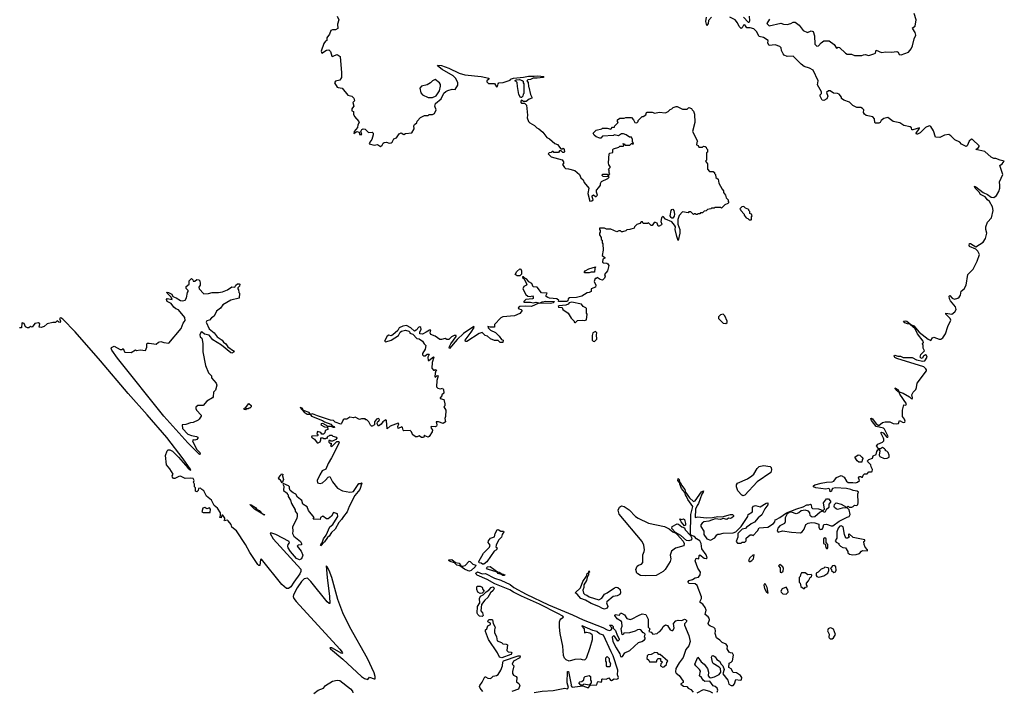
# Model space of a CAD drawing. Extents: x 2240384 to 2404287, y 351326 to 526670.
# Tile 48 of 256: x 2312107 to 2323050, y 366262 to 373726. Entities that reach past the tile are written whole.
import ezdxf

# ---------------------------------------------------------------- set-up
doc = ezdxf.new("R2010")
doc.units = 0

msp = doc.modelspace()

# ---------------------------------------------------------------- linework, layer by layer
at = {"layer": '0CON20XD'}
for points in [[(2315637, 373765), (2315654, 373725), (2315639, 373675), (2315641, 373629), (2315615, 373612), (2315585, 373614), (2315564, 373606), (2315550, 373565), (2315521, 373525), (2315522, 373495), (2315504, 373486), (2315488, 373462), (2315457, 373375), (2315466, 373354), (2315515, 373389), (2315542, 373392), (2315562, 373372), (2315575, 373320), (2315585, 373318), (2315605, 373330), (2315635, 373338), (2315668, 373318), (2315684, 373135), (2315682, 373085), (2315666, 373054), (2315615, 373043), (2315605, 373025), (2315635, 372977), (2315645, 372971), (2315691, 372965), (2315755, 372888), (2315798, 372875), (2315822, 372855), (2315827, 372825), (2315810, 372805), (2315820, 372765), (2315807, 372745), (2315800, 372735), (2315800, 372715), (2315818, 372705), (2315818, 372675), (2315829, 372649), (2315876, 372596), (2315878, 372585), (2315864, 372556), (2315862, 372528), (2315823, 372485), (2315822, 372462), (2315855, 372482), (2315880, 372475), (2315882, 372452), (2315908, 372452), (2315898, 372485), (2315910, 372505), (2315925, 372514), (2315945, 372509), (2315982, 372472), (2316026, 372476), (2316037, 372465), (2316037, 372445), (2316021, 372395), (2315997, 372365), (2315990, 372345), (2316045, 372330), (2316085, 372338), (2316115, 372318), (2316135, 372330), (2316146, 372354), (2316158, 372362), (2316185, 372366), (2316215, 372354), (2316235, 372357), (2316247, 372365), (2316265, 372402), (2316295, 372413), (2316323, 372457), (2316345, 372470), (2316375, 372451), (2316395, 372460), (2316465, 372470), (2316492, 372515), (2316489, 372545), (2316495, 372562), (2316519, 372581), (2316525, 372600), (2316561, 372639), (2316605, 372660), (2316645, 372663), (2316658, 372672), (2316695, 372671), (2316718, 372682), (2316737, 372725), (2316722, 372765), (2316728, 372795), (2316790, 372845), (2316821, 372909), (2316842, 372928), (2316865, 372938), (2316915, 372953), (2316945, 372950), (2316975, 373000), (2316975, 373030), (2316950, 373075), (2316925, 373102), (2316804, 373174), (2316750, 373215), (2316755, 373220), (2316795, 373216), (2316875, 373188), (2316991, 373131), (2317053, 373113), (2317236, 373096), (2317320, 373075), (2317322, 373065), (2317298, 373045), (2317298, 373035), (2317318, 373018), (2317385, 373017), (2317405, 372980), (2317419, 372985), (2317424, 373015), (2317433, 373025), (2317480, 373030), (2317557, 373053), (2317563, 373067), (2317595, 373076), (2317705, 373086), (2317761, 373099), (2317825, 373098), (2317865, 373104), (2317932, 373095), (2317925, 373085), (2317858, 373075), (2317815, 373077), (2317785, 373062), (2317753, 373057), (2317742, 373048), (2317757, 373027), (2317760, 372985), (2317767, 372977), (2317784, 372894), (2317800, 372865), (2317798, 372855), (2317768, 372842), (2317735, 372818), (2317708, 372818), (2317685, 372830), (2317672, 372815), (2317685, 372798), (2317718, 372798), (2317738, 372775), (2317750, 372665), (2317748, 372635), (2317763, 372593), (2317775, 372580), (2317829, 372549), (2317854, 372524), (2317878, 372515), (2317922, 372475), (2317967, 372417), (2317995, 372402), (2318055, 372352), (2318085, 372340), (2318122, 372292), (2318135, 372290), (2318148, 372298), (2318160, 372285), (2318162, 372258), (2318155, 372250), (2318142, 372252), (2318125, 372270), (2318105, 372270), (2318095, 372250), (2318045, 372250), (2318035, 372260), (2318025, 372260), (2318015, 372250), (2317993, 372247), (2317982, 372235), (2318015, 372201), (2318135, 372170), (2318150, 372145), (2318150, 372125), (2318140, 372115), (2318162, 372082), (2318173, 372073), (2318205, 372070), (2318275, 372050), (2318328, 372005), (2318345, 371970), (2318370, 371945), (2318380, 371915), (2318432, 371855), (2318423, 371795), (2318445, 371710), (2318465, 371712), (2318480, 371725), (2318468, 371758), (2318471, 371769), (2318485, 371778), (2318505, 371760), (2318515, 371760), (2318530, 371775), (2318518, 371808), (2318518, 371832), (2318545, 371860), (2318562, 371888), (2318562, 371905)], [(2319795, 373755), (2319761, 373719), (2319757, 373683), (2319742, 373662), (2319732, 373705), (2319740, 373755)], [(2322725, 370997), (2322749, 371041), (2322774, 371115), (2322755, 371155), (2322735, 371176), (2322664, 371204), (2322660, 371215), (2322663, 371237), (2322675, 371239), (2322735, 371203), (2322816, 371254), (2322841, 371295), (2322855, 371355), (2322844, 371395), (2322845, 371425), (2322864, 371476), (2322907, 371525), (2322928, 371605), (2322920, 371645), (2322887, 371705), (2322863, 371723), (2322836, 371756), (2322784, 371784), (2322769, 371809), (2322726, 371855), (2322718, 371875), (2322735, 371870), (2322814, 371804), (2322864, 371785), (2322905, 371755), (2322935, 371749), (2322965, 371774), (2322991, 371815), (2323002, 371855), (2322999, 371885), (2322996, 371925), (2323032, 372005), (2323000, 372105), (2323026, 372124), (2323050, 372155), (2323004, 372164), (2322955, 372183), (2322935, 372183), (2322905, 372199), (2322832, 372262), (2322732, 372285), (2322764, 372305), (2322771, 372315), (2322769, 372325), (2322696, 372396), (2322685, 372397), (2322658, 372375), (2322639, 372325), (2322625, 372317), (2322575, 372343), (2322556, 372366), (2322500, 372390), (2322456, 372436), (2322435, 372449), (2322386, 372444), (2322335, 372417), (2322285, 372422), (2322262, 372492), (2322235, 372538), (2322225, 372544), (2322215, 372546), (2322175, 372528), (2322115, 372467), (2322085, 372454), (2322074, 372454), (2322070, 372465), (2322105, 372512), (2322106, 372526), (2322035, 372501), (2322022, 372502), (2322018, 372525), (2322005, 372534), (2321935, 372552), (2321889, 372579), (2321815, 372596), (2321755, 372639), (2321712, 372628), (2321683, 372607), (2321669, 372585), (2321655, 372576), (2321618, 372578), (2321610, 372585), (2321606, 372625), (2321588, 372645), (2321515, 372661), (2321495, 372676), (2321484, 372695), (2321487, 372725), (2321475, 372740), (2321455, 372749), (2321412, 372752), (2321365, 372774), (2321329, 372809), (2321265, 372830), (2321242, 372852), (2321240, 372865), (2321215, 372898), (2321195, 372906), (2321151, 372911), (2321115, 372936), (2321095, 372936), (2321073, 372917), (2321087, 372875), (2321076, 372845), (2321045, 372827), (2321025, 372831), (2321002, 372875), (2321005, 372890), (2321020, 372905), (2321020, 372925), (2320975, 373002), (2320981, 373045), (2320927, 373165), (2320885, 373188), (2320827, 373207), (2320791, 373231), (2320705, 373321), (2320635, 373317), (2320605, 373332), (2320592, 373345), (2320572, 373385), (2320570, 373415), (2320555, 373427), (2320505, 373448), (2320435, 373440), (2320422, 373465), (2320427, 373495), (2320375, 373529), (2320325, 373538), (2320296, 373595), (2320265, 373624), (2320225, 373636), (2320187, 373637), (2320165, 373669), (2320152, 373665), (2320135, 373634), (2320125, 373628), (2320102, 373652), (2320085, 373693), (2320060, 373725), (2319998, 373755)], [(2320150, 373755), (2320205, 373699), (2320215, 373698), (2320222, 373715), (2320217, 373765)], [(2320439, 373731), (2320411, 373685), (2320435, 373658), (2320565, 373688), (2320596, 373676), (2320635, 373674), (2320678, 373685), (2320705, 373699), (2320725, 373699), (2320770, 373665), (2320816, 373606), (2320864, 373584), (2320905, 373601), (2320924, 373594), (2320940, 373545), (2320944, 373455), (2320965, 373432), (2320985, 373435), (2321015, 373470), (2321045, 373490), (2321105, 373493), (2321160, 373450), (2321185, 373409), (2321205, 373420), (2321218, 373418), (2321284, 373354), (2321305, 373342), (2321352, 373342), (2321385, 373328), (2321465, 373328), (2321484, 373336), (2321505, 373338), (2321545, 373328), (2321600, 373345), (2321617, 373355), (2321625, 373388), (2321685, 373360), (2321735, 373370), (2321795, 373367), (2321855, 373373), (2321872, 373365), (2321881, 373341), (2321905, 373334), (2321985, 373367), (2322015, 373402), (2322031, 373435), (2322050, 373515), (2322067, 373555), (2322061, 373585), (2322032, 373625), (2322031, 373635), (2322058, 373655), (2322072, 373725), (2322047, 373795)], [(2316645, 372861), (2316695, 372863), (2316735, 372880), (2316772, 372935), (2316783, 372987), (2316782, 373005), (2316772, 373025), (2316725, 373060), (2316695, 373048), (2316672, 373025), (2316635, 373003), (2316574, 372986), (2316554, 372965), (2316564, 372915), (2316585, 372890), (2316645, 372861)], [(2317685, 372860), (2317672, 372862), (2317653, 372893), (2317638, 372985), (2317637, 373027), (2317625, 373040), (2317610, 373045), (2317623, 373057), (2317662, 373062), (2317692, 373052), (2317702, 373042), (2317703, 373023), (2317710, 373015), (2317710, 372905), (2317703, 372897), (2317700, 372875), (2317685, 372860)], [(2318562, 371905), (2318572, 371928), (2318645, 371960), (2318658, 371975), (2318655, 371980), (2318593, 371983), (2318580, 371995), (2318585, 372010), (2318635, 372010), (2318645, 372000), (2318655, 372000), (2318667, 372013), (2318660, 372025), (2318660, 372055), (2318650, 372065), (2318670, 372085), (2318670, 372095), (2318653, 372113), (2318650, 372135), (2318658, 372235), (2318665, 372242), (2318699, 372251), (2318700, 372285), (2318705, 372290), (2318765, 372310), (2318775, 372320), (2318815, 372320), (2318820, 372325), (2318820, 372335), (2318810, 372345), (2318815, 372350), (2318828, 372348), (2318835, 372330), (2318875, 372330), (2318887, 372333), (2318905, 372350), (2318915, 372350), (2318925, 372340), (2318930, 372355), (2318918, 372368), (2318916, 372396), (2318905, 372420), (2318885, 372420), (2318847, 372447), (2318817, 372457), (2318795, 372458), (2318763, 372437), (2318715, 372448), (2318705, 372440), (2318585, 372432), (2318565, 372408), (2318555, 372408), (2318513, 372423), (2318492, 372442), (2318480, 372465), (2318501, 372489), (2318515, 372500), (2318575, 372512), (2318585, 372520), (2318635, 372522), (2318675, 372510), (2318695, 372530), (2318718, 372532), (2318722, 372548), (2318760, 372585), (2318750, 372595), (2318750, 372615), (2318778, 372632), (2318825, 372630), (2318845, 372640), (2318905, 372640), (2318930, 372615), (2318942, 372582), (2318965, 372580), (2318980, 372595), (2318980, 372605), (2319025, 372650), (2319035, 372650), (2319065, 372670), (2319072, 372695), (2319081, 372699), (2319135, 372700), (2319165, 372688), (2319215, 372700), (2319285, 372690), (2319314, 372706), (2319335, 372728), (2319355, 372734), (2319369, 372751), (2319402, 372762), (2319415, 372762), (2319475, 372732), (2319525, 372730), (2319545, 372750), (2319575, 372740), (2319580, 372725), (2319595, 372710), (2319606, 372676), (2319609, 372585), (2319586, 372485), (2319640, 372375), (2319632, 372362), (2319630, 372335), (2319648, 372328), (2319655, 372310), (2319695, 372310), (2319705, 372320), (2319727, 372317), (2319738, 372308), (2319740, 372295), (2319750, 372285), (2319750, 372255), (2319740, 372245), (2319740, 372165), (2319730, 372155), (2319750, 372125), (2319750, 372065), (2319775, 372040), (2319815, 372040), (2319828, 372028), (2319830, 372015), (2319840, 372005), (2319843, 371973), (2319868, 371955), (2319878, 371908), (2319913, 371843), (2319930, 371825), (2319930, 371805), (2319950, 371775), (2319960, 371745), (2319980, 371725), (2319980, 371705), (2319990, 371695), (2319978, 371682), (2319942, 371668), (2319905, 371630), (2319895, 371640), (2319835, 371640), (2319825, 371630), (2319795, 371630), (2319787, 371623), (2319753, 371617), (2319737, 371603), (2319713, 371597), (2319695, 371580), (2319675, 371580), (2319665, 371570), (2319645, 371570), (2319635, 371560), (2319625, 371560), (2319615, 371570), (2319605, 371570), (2319595, 371560), (2319565, 371590), (2319545, 371590), (2319535, 371580), (2319475, 371590), (2319435, 371550), (2319422, 371505), (2319422, 371455), (2319442, 371395), (2319442, 371355), (2319425, 371272), (2319409, 371315), (2319393, 371393), (2319394, 371425), (2319385, 371444), (2319355, 371480), (2319285, 371510), (2319257, 371537), (2319248, 371532), (2319240, 371525), (2319232, 371485), (2319242, 371455), (2319240, 371445), (2319215, 371430), (2319202, 371432), (2319190, 371465), (2319175, 371474), (2319159, 371471), (2319135, 371440), (2319125, 371440), (2319095, 371470), (2319085, 371460), (2319035, 371460), (2319028, 371478), (2319015, 371480), (2318998, 371462), (2318965, 371450), (2318940, 371425), (2318935, 371410), (2318887, 371393), (2318855, 371390), (2318845, 371380), (2318805, 371370), (2318795, 371370), (2318785, 371380), (2318765, 371380), (2318745, 371370), (2318677, 371397), (2318628, 371398), (2318605, 371410), (2318552, 371408), (2318550, 371395), (2318560, 371385), (2318560, 371365), (2318550, 371355), (2318550, 371335), (2318570, 371305), (2318570, 371285), (2318580, 371275), (2318580, 371245), (2318588, 371235), (2318590, 371165), (2318580, 371105), (2318610, 371085), (2318610, 371075), (2318587, 371063), (2318583, 371033), (2318594, 371024), (2318631, 371021), (2318645, 371012), (2318653, 370995), (2318640, 370935), (2318607, 370895), (2318613, 370875), (2318608, 370852), (2318585, 370833), (2318558, 370838), (2318525, 370860), (2318515, 370850), (2318502, 370848), (2318492, 370815), (2318510, 370775), (2318508, 370755), (2318460, 370735), (2318460, 370705), (2318437, 370693), (2318415, 370690), (2318356, 370654), (2318295, 370640), (2318218, 370635), (2318203, 370625), (2318198, 370602), (2318186, 370594), (2318094, 370594), (2318100, 370605), (2318075, 370623), (2317995, 370633), (2317975, 370637), (2317958, 370648), (2317958, 370665), (2317968, 370688), (2317905, 370692), (2317858, 370755), (2317815, 370758), (2317798, 370795), (2317764, 370814), (2317745, 370843), (2317722, 370852), (2317705, 370870), (2317695, 370870), (2317695, 370860), (2317710, 370850), (2317743, 370785), (2317738, 370775), (2317711, 370759), (2317699, 370735), (2317731, 370671), (2317755, 370652), (2317782, 370648), (2317805, 370657), (2317812, 370645), (2317812, 370628), (2317805, 370622), (2317733, 370617), (2317709, 370595), (2317710, 370585), (2317785, 370588), (2317815, 370581), (2317844, 370586), (2317885, 370576), (2317915, 370590), (2317955, 370596), (2318050, 370595), (2318035, 370580), (2318008, 370572), (2317875, 370574), (2317795, 370540), (2317725, 370544), (2317665, 370539), (2317647, 370525), (2317655, 370513), (2317680, 370505), (2317690, 370495), (2317665, 370460), (2317606, 370434), (2317475, 370422), (2317455, 370412), (2317385, 370340), (2317385, 370310), (2317335, 370308), (2317310, 370315), (2317312, 370302), (2317340, 370275), (2317395, 370250), (2317435, 370210), (2317462, 370172), (2317480, 370165), (2317475, 370140), (2317445, 370140), (2317425, 370160), (2317385, 370162), (2317338, 370178), (2317307, 370207), (2317280, 370215), (2317245, 370248), (2317215, 370238), (2317075, 370150), (2317060, 370150), (2317057, 370165), (2317126, 370255), (2317157, 370305), (2317155, 370316), (2317041, 370239), (2316970, 370170), (2316885, 370072), (2316881, 370085), (2316899, 370125), (2316957, 370205), (2316958, 370218), (2316934, 370216), (2316905, 370202), (2316875, 370170), (2316855, 370170), (2316835, 370182), (2316795, 370170), (2316775, 370170), (2316725, 370210), (2316677, 370227), (2316668, 370245), (2316677, 370277), (2316663, 370277), (2316625, 370252), (2316585, 370231), (2316554, 370234), (2316553, 370255), (2316570, 370285), (2316566, 370306), (2316555, 370311), (2316542, 370308), (2316515, 370275), (2316495, 370266), (2316455, 370303), (2316405, 370328), (2316365, 370320), (2316325, 370302), (2316309, 370271), (2316255, 370222), (2316235, 370212), (2316211, 370219), (2316191, 370209), (2316162, 370155), (2316175, 370144), (2316234, 370166), (2316318, 370215), (2316335, 370252), (2316350, 370265), (2316395, 370276), (2316432, 370265), (2316442, 370255), (2316442, 370242), (2316475, 370230), (2316522, 370182), (2316545, 370178), (2316582, 370155), (2316602, 370122), (2316620, 370105), (2316612, 370065), (2316583, 370015), (2316585, 370000), (2316595, 369990), (2316615, 369990), (2316635, 370010), (2316655, 370010), (2316658, 370005), (2316642, 369975), (2316645, 369940), (2316655, 369940), (2316705, 369980), (2316710, 369975), (2316692, 369915), (2316688, 369855), (2316705, 369830), (2316715, 369830), (2316725, 369840), (2316740, 369835), (2316730, 369825), (2316723, 369797), (2316720, 369755), (2316727, 369753), (2316745, 369770), (2316758, 369768), (2316742, 369715), (2316740, 369645), (2316755, 369630), (2316785, 369622), (2316805, 369630), (2316810, 369625), (2316818, 369615), (2316820, 369575), (2316800, 369555), (2316800, 369545), (2316780, 369525), (2316780, 369515), (2316820, 369505), (2316830, 369455), (2316830, 369435), (2316820, 369425), (2316842, 369385), (2316838, 369315), (2316830, 369295), (2316838, 369255), (2316815, 369239), (2316760, 369255), (2316734, 369256), (2316743, 369225), (2316740, 369210), (2316725, 369200), (2316680, 369205), (2316678, 369195), (2316693, 369165), (2316691, 369145), (2316658, 369092), (2316645, 369087), (2316610, 369100), (2316605, 369110), (2316598, 369085), (2316589, 369081), (2316572, 369082), (2316545, 369102), (2316525, 369090), (2316505, 369090), (2316485, 369110), (2316475, 369110), (2316460, 369145), (2316445, 369160), (2316378, 369158), (2316370, 369165), (2316362, 369195), (2316355, 369202), (2316313, 369183), (2316310, 369205), (2316320, 369235), (2316313, 369243), (2316223, 369207), (2316190, 369180), (2316182, 369272), (2316175, 369278), (2316142, 369258), (2316125, 369232), (2316095, 369210), (2316080, 369235), (2316082, 369258), (2316100, 369265), (2316106, 369284), (2316095, 369292), (2316072, 369285), (2316050, 369255), (2316050, 369225), (2316025, 369210), (2316015, 369210), (2316005, 369220), (2315987, 369257), (2315965, 369280), (2315955, 369280), (2315945, 369290), (2315905, 369290), (2315885, 369282), (2315835, 369310), (2315815, 369302), (2315775, 369308), (2315742, 369288), (2315712, 369288), (2315702, 369278), (2315685, 369238), (2315675, 369230), (2315614, 369254)], [(2320235, 371500), (2320240, 371505), (2320240, 371535), (2320248, 371545), (2320240, 371565), (2320222, 371572), (2320220, 371595), (2320210, 371605), (2320210, 371615), (2320172, 371632), (2320155, 371650), (2320132, 371648), (2320110, 371625), (2320118, 371618), (2320120, 371605), (2320160, 371565), (2320160, 371555), (2320180, 371525), (2320198, 371518), (2320215, 371500), (2320235, 371500)], [(2319355, 371520), (2319347, 371527), (2319338, 371545), (2319348, 371605), (2319355, 371618), (2319365, 371621), (2319377, 371607), (2319383, 371565), (2319379, 371541), (2319365, 371522), (2319355, 371520)], [(2318383, 370913), (2318384, 370925), (2318393, 370935), (2318432, 370958), (2318508, 370978), (2318498, 370962), (2318495, 370920), (2318459, 370921), (2318435, 370914), (2318383, 370913)], [(2319664, 366505), (2319623, 366543), (2319611, 366565), (2319645, 366642), (2319680, 366590), (2319715, 366564), (2319751, 366515), (2319764, 366475), (2319760, 366435), (2319775, 366414), (2319790, 366410), (2319829, 366421), (2319882, 366448), (2319900, 366475), (2319894, 366515), (2319880, 366530), (2319815, 366569), (2319805, 366585), (2319795, 366640), (2319803, 366657), (2319815, 366659), (2319835, 366646), (2319854, 366614), (2319886, 366596), (2319904, 366564), (2319923, 366545), (2319938, 366505), (2319920, 366455), (2319976, 366386), (2319990, 366340), (2320015, 366326), (2320035, 366327), (2320051, 366345), (2320065, 366392), (2320115, 366386), (2320129, 366391), (2320131, 366415), (2320117, 366437), (2320075, 366468), (2320035, 366470), (2320015, 366510), (2319990, 366525), (2319992, 366575), (2320015, 366587), (2320028, 366602), (2320040, 366665), (2320030, 366685), (2320005, 366688), (2319992, 366695), (2319968, 366735), (2319972, 366765), (2319957, 366787), (2319914, 366804), (2319889, 366829), (2319850, 366855), (2319837, 366905), (2319841, 366935), (2319836, 366955), (2319820, 366970), (2319784, 366984), (2319767, 366997), (2319758, 367015), (2319772, 367055), (2319771, 367075), (2319760, 367090), (2319727, 367115), (2319735, 367165), (2319724, 367194), (2319699, 367229), (2319668, 367248), (2319670, 367265), (2319686, 367294), (2319685, 367310), (2319638, 367438), (2319615, 367458), (2319549, 367459), (2319532, 367475), (2319546, 367494), (2319585, 367506), (2319615, 367524), (2319650, 367530), (2319671, 367555), (2319673, 367585), (2319645, 367632), (2319613, 367713), (2319625, 367740), (2319656, 367734), (2319658, 367772), (2319665, 367778), (2319715, 367743), (2319735, 367738), (2319747, 367745), (2319735, 367778), (2319687, 367845), (2319679, 367905), (2319666, 367935), (2319628, 367958), (2319605, 367981), (2319572, 367992), (2319562, 368002), (2319567, 368225), (2319589, 368315), (2319531, 368395), (2319518, 368428), (2319505, 368445), (2319500, 368470), (2319462, 368515), (2319443, 368565), (2319440, 368590), (2319435, 368587), (2319422, 368605), (2319424, 368626), (2319436, 368615), (2319440, 368590), (2319456, 368575), (2319461, 368551), (2319500, 368505), (2319506, 368475), (2319552, 368412), (2319595, 368373), (2319615, 368379), (2319685, 368478), (2319705, 368490), (2319704, 368475), (2319689, 368451), (2319652, 368348), (2319635, 368325), (2319616, 368285), (2319614, 368194), (2319645, 368200), (2319735, 368189), (2319805, 368192), (2319865, 368203), (2319915, 368200), (2320005, 368227), (2320030, 368225), (2320040, 368215), (2320040, 368205), (2320022, 368188), (2320005, 368182), (2319983, 368187), (2319965, 368172), (2319925, 368182), (2319895, 368173), (2319835, 368178), (2319766, 368154), (2319710, 368145), (2319691, 368129), (2319678, 368112), (2319678, 368095), (2319712, 368042), (2319710, 368005), (2319744, 367955), (2319785, 367940), (2319834, 367966), (2319855, 368002), (2319865, 368008), (2319885, 368008), (2319925, 368020), (2320035, 368022), (2320067, 368033), (2320126, 368094), (2320200, 368205), (2320202, 368228), (2320250, 368255), (2320252, 368305), (2320261, 368319), (2320284, 368326), (2320335, 368312), (2320405, 368352), (2320420, 368355), (2320422, 368335), (2320389, 368291), (2320356, 368224), (2320315, 368190), (2320275, 368142), (2320235, 368123), (2320215, 368103), (2320184, 368086), (2320175, 368072), (2320138, 368062), (2320122, 368048), (2320090, 368015), (2320090, 367975), (2320082, 367958), (2320070, 367925), (2320085, 367910), (2320125, 367910), (2320135, 367920), (2320165, 367920), (2320180, 367935), (2320180, 367965), (2320225, 368000), (2320245, 368000), (2320258, 367992), (2320306, 368044), (2320325, 368080), (2320420, 368085), (2320483, 368125), (2320498, 368145), (2320502, 368168), (2320515, 368170), (2320555, 368193), (2320630, 368245), (2320745, 368291), (2320815, 368311), (2320855, 368333), (2320876, 368334), (2320895, 368342), (2320902, 368335), (2320907, 368305), (2320918, 368295), (2320985, 368288), (2321035, 368270), (2321053, 368287), (2321040, 368355), (2321075, 368400), (2321095, 368400), (2321120, 368375), (2321120, 368365), (2321098, 368342), (2321100, 368305), (2321071, 368279), (2321055, 368250), (2321025, 368262), (2321005, 368254), (2320945, 368200), (2320916, 368196), (2320905, 368203), (2320894, 368214), (2320888, 368245), (2320875, 368265), (2320835, 368274), (2320793, 368267), (2320765, 368244), (2320737, 368233), (2320685, 368252), (2320668, 368252), (2320637, 368233), (2320615, 368188), (2320614, 368145), (2320606, 368125), (2320555, 368101), (2320533, 368075), (2320526, 368045), (2320535, 368030), (2320585, 368044), (2320685, 368029), (2320785, 368024), (2320803, 368035), (2320826, 368065), (2320845, 368115), (2320871, 368129), (2320906, 368136), (2320943, 368133), (2320988, 368118), (2320988, 368085), (2320996, 368066), (2321005, 368059), (2321025, 368063), (2321034, 368075), (2321043, 368117), (2321075, 368121), (2321125, 368100), (2321145, 368099), (2321215, 368152), (2321303, 368197), (2321327, 368203), (2321338, 368225), (2321327, 368277), (2321305, 368300), (2321247, 368297), (2321195, 368283), (2321180, 368290), (2321164, 368304), (2321160, 368315), (2321163, 368337), (2321180, 368355), (2321235, 368343), (2321295, 368310), (2321305, 368310), (2321315, 368320), (2321325, 368310), (2321355, 368310), (2321370, 368315), (2321385, 368330), (2321412, 368328), (2321422, 368338), (2321427, 368355), (2321422, 368455), (2321430, 368475), (2321415, 368486), (2321372, 368492), (2321345, 368504), (2321296, 368514), (2321175, 368522), (2321142, 368515), (2321132, 368505), (2321130, 368485), (2321115, 368480), (2321112, 368505), (2321100, 368515), (2321065, 368510), (2320954, 368524), (2320930, 368535), (2320928, 368545), (2320944, 368556), (2321014, 368576), (2321073, 368587), (2321135, 368589), (2321155, 368598), (2321185, 368637), (2321235, 368660), (2321272, 368642), (2321295, 368598), (2321314, 368584), (2321365, 368584), (2321395, 368577), (2321420, 368585), (2321440, 368605), (2321430, 368635), (2321442, 368648), (2321455, 368650), (2321465, 368640), (2321475, 368640), (2321480, 368665), (2321495, 368680), (2321525, 368680), (2321545, 368700), (2321575, 368700), (2321580, 368705), (2321586, 368726), (2321570, 368755), (2321567, 368777), (2321532, 368812), (2321530, 368825), (2321543, 368837), (2321585, 368852), (2321592, 368878), (2321627, 368893), (2321633, 368927), (2321644, 368946), (2321655, 368952), (2321666, 368936), (2321658, 368885), (2321665, 368870), (2321715, 368850), (2321748, 368852), (2321770, 368865), (2321770, 368885), (2321758, 368915), (2321745, 368930), (2321730, 368935), (2321730, 368945), (2321720, 368955), (2321695, 368972), (2321675, 368956), (2321657, 368957), (2321629, 368985), (2321643, 369007), (2321695, 369031), (2321712, 369045), (2321712, 369065), (2321706, 369076), (2321679, 369135), (2321685, 369143), (2321703, 369135), (2321745, 369088), (2321755, 369088), (2321759, 369095), (2321720, 369175), (2321706, 369186), (2321625, 369204), (2321575, 369271), (2321568, 369295), (2321575, 369299), (2321585, 369291), (2321626, 369236), (2321655, 369216), (2321695, 369248), (2321724, 369256), (2321776, 369256), (2321815, 369240), (2321855, 369234), (2321873, 369237), (2321885, 369270), (2321925, 369250), (2321945, 369253), (2321948, 369265), (2321940, 369285), (2321920, 369315), (2321917, 369385), (2321933, 369447), (2321957, 369443), (2321962, 369455), (2321887, 369565), (2321880, 369590), (2321875, 369588), (2321855, 369606), (2321834, 369636), (2321866, 369615), (2321880, 369590), (2321925, 369575), (2321995, 369535), (2322014, 369515), (2322025, 369514), (2322030, 369525), (2322021, 369555), (2322038, 369585), (2322066, 369615), (2322073, 369637), (2322080, 369685), (2322184, 369825), (2322186, 369835), (2322179, 369845), (2322155, 369868), (2321855, 369962), (2321835, 369973), (2321827, 369985), (2321835, 369997), (2321865, 369986), (2321895, 369987), (2321925, 369972), (2322025, 369971), (2322075, 369945), (2322145, 369932), (2322167, 369935), (2322194, 369975), (2322187, 369995), (2322175, 370002), (2322152, 369988), (2322138, 369962), (2322125, 369964), (2322116, 369975), (2322124, 370006), (2322162, 370045), (2322150, 370075), (2322150, 370105), (2322140, 370125), (2322152, 370138), (2322150, 370155), (2322085, 370235), (2322060, 370290), (2322007, 370335), (2322010, 370340), (2321975, 370345), (2321945, 370358), (2321931, 370375), (2321949, 370379), (2321967, 370375), (2322010, 370340), (2322044, 370325), (2322102, 370252), (2322203, 370175), (2322235, 370162), (2322251, 370189), (2322265, 370197), (2322325, 370174), (2322345, 370176), (2322365, 370189), (2322398, 370235), (2322424, 370315), (2322456, 370385), (2322447, 370405), (2322400, 370455), (2322400, 370465), (2322465, 370455), (2322501, 370479), (2322514, 370505), (2322509, 370535), (2322453, 370603), (2322442, 370625), (2322436, 370654), (2322445, 370659), (2322472, 370632), (2322495, 370621), (2322535, 370633), (2322547, 370643), (2322562, 370665), (2322572, 370708), (2322604, 370735), (2322626, 370774), (2322644, 370895), (2322705, 370952), (2322725, 370997)], [(2317635, 370881), (2317612, 370895), (2317631, 370929), (2317665, 370958), (2317678, 370955), (2317685, 370935), (2317683, 370897), (2317665, 370881), (2317635, 370881)], [(2314105, 368894), (2313974, 369024), (2313709, 369319), (2313195, 369966), (2313132, 370055), (2313123, 370077), (2313127, 370083), (2313155, 370098), (2313225, 370062), (2313245, 370060), (2313255, 370070), (2313270, 370035), (2313275, 370030), (2313345, 370028), (2313395, 370058), (2313405, 370050), (2313445, 370058), (2313505, 370050), (2313518, 370085), (2313518, 370122), (2313525, 370130), (2313545, 370132), (2313625, 370120), (2313649, 370141), (2313675, 370150), (2313708, 370138), (2313765, 370130), (2313902, 370295), (2313922, 370355), (2313947, 370383), (2313943, 370415), (2313872, 370502), (2313843, 370513), (2313820, 370530), (2313792, 370572), (2313744, 370594), (2313739, 370615), (2313745, 370626), (2313800, 370615), (2313791, 370641), (2313746, 370685), (2313742, 370698), (2313762, 370695), (2313797, 370677), (2313809, 370649), (2313846, 370636), (2313895, 370604), (2313915, 370600), (2313945, 370610), (2313960, 370635), (2313970, 370695), (2313980, 370705), (2313978, 370718), (2313958, 370738), (2313958, 370762), (2313990, 370785), (2313990, 370825), (2314015, 370850), (2314030, 370835), (2314035, 370820), (2314055, 370820), (2314075, 370840), (2314096, 370836), (2314108, 370825), (2314113, 370795), (2314112, 370775), (2314098, 370752), (2314100, 370735), (2314155, 370680), (2314205, 370682), (2314247, 370693), (2314315, 370693), (2314359, 370701), (2314415, 370722), (2314465, 370758), (2314498, 370752), (2314508, 370775), (2314528, 370792), (2314545, 370792), (2314552, 370785), (2314550, 370765), (2314530, 370745), (2314530, 370735), (2314540, 370725), (2314543, 370693), (2314550, 370685), (2314545, 370630), (2314455, 370608), (2314365, 370558), (2314339, 370521), (2314294, 370486), (2314268, 370432), (2314237, 370413), (2314215, 370388), (2314185, 370378), (2314178, 370365), (2314212, 370292), (2314267, 370247), (2314303, 370203), (2314356, 370165), (2314372, 370142), (2314396, 370125), (2314420, 370090), (2314483, 370045), (2314489, 370035), (2314465, 370020), (2314455, 370024), (2314350, 370110), (2314255, 370169), (2314211, 370221), (2314160, 370230), (2314135, 370252), (2314124, 370256), (2314109, 370225), (2314112, 370202), (2314130, 370185), (2314135, 370170), (2314143, 370125), (2314143, 370035), (2314173, 369883), (2314205, 369800), (2314238, 369768), (2314240, 369745), (2314290, 369685), (2314298, 369665), (2314282, 369608), (2314262, 369585), (2314258, 369535), (2314248, 369522), (2314185, 369488), (2314145, 369440), (2314085, 369440), (2314065, 369420), (2314064, 369405), (2314073, 369385), (2314122, 369332), (2314122, 369318), (2314103, 369287), (2314090, 369275), (2314035, 369250), (2314005, 369247), (2313952, 369228), (2313912, 369225), (2313915, 369183), (2313975, 369119), (2314015, 369104), (2314070, 369095), (2314088, 369085), (2314088, 369075), (2314075, 369060), (2314055, 369053), (2314035, 369057), (2314027, 369045), (2314073, 368953), (2314109, 368915), (2314113, 368897), (2314105, 368894)], [(2318275, 370360), (2318285, 370362), (2318308, 370382), (2318365, 370388), (2318385, 370382), (2318405, 370390), (2318412, 370455), (2318408, 370465), (2318408, 370515), (2318400, 370525), (2318370, 370540), (2318352, 370565), (2318245, 370588), (2318215, 370580), (2318203, 370565), (2318177, 370553), (2318104, 370546), (2318092, 370538), (2318095, 370532), (2318135, 370528), (2318142, 370505), (2318203, 370463), (2318235, 370410), (2318270, 370375), (2318270, 370365), (2318275, 370360)], [(2319955, 370350), (2319968, 370362), (2319968, 370375), (2319945, 370434), (2319925, 370453), (2319897, 370445), (2319875, 370425), (2319872, 370405), (2319925, 370355), (2319955, 370350)], [(2315614, 369254), (2315593, 369273), (2315560, 369275), (2315415, 369322), (2315380, 369340), (2315356, 369344), (2315340, 369340), (2315325, 369361), (2315262, 369382), (2315245, 369409), (2315223, 369417), (2315268, 369365), (2315303, 369343), (2315335, 369343), (2315351, 369321), (2315473, 369273), (2315495, 369255), (2315565, 369229), (2315581, 369211), (2315602, 369205), (2315607, 369195), (2315593, 369193), (2315566, 369206), (2315535, 369206), (2315477, 369237), (2315458, 369235), (2315452, 369225), (2315495, 369201), (2315527, 369197), (2315530, 369170), (2315500, 369160), (2315497, 369133), (2315485, 369120), (2315465, 369120), (2315455, 369138), (2315415, 369150), (2315410, 369125), (2315420, 369115), (2315420, 369105), (2315415, 369100), (2315355, 369098), (2315350, 369085), (2315383, 369063), (2315412, 369025), (2315424, 369024), (2315447, 369035), (2315453, 369055), (2315452, 369078), (2315475, 369080), (2315483, 369073), (2315505, 369072), (2315515, 369080), (2315525, 369070), (2315532, 369098), (2315545, 369100), (2315555, 369110), (2315575, 369110), (2315588, 369098), (2315627, 369087), (2315630, 369075), (2315619, 369061), (2315585, 369040), (2315565, 369040), (2315555, 369050), (2315542, 369048), (2315542, 369032), (2315555, 369020), (2315568, 369018), (2315570, 369005), (2315562, 368995), (2315575, 368982), (2315633, 369037), (2315655, 369037), (2315659, 369025), (2315573, 368855), (2315536, 368795), (2315509, 368731), (2315469, 368711), (2315441, 368669), (2315413, 368605), (2315418, 368578), (2315445, 368570), (2315471, 368579), (2315505, 368607), (2315535, 368642), (2315555, 368650), (2315585, 368590), (2315638, 368518), (2315695, 368491), (2315775, 368474), (2315803, 368477), (2315816, 368484), (2315875, 368570), (2315895, 368570), (2315905, 368580), (2315910, 368575), (2315886, 368504), (2315833, 368437), (2315768, 368315), (2315745, 368258), (2315704, 368206), (2315685, 368170), (2315653, 368137), (2315613, 368065), (2315574, 368026), (2315546, 367985), (2315528, 367972), (2315495, 367922), (2315455, 367880), (2315450, 367885), (2315452, 367895), (2315468, 367912), (2315483, 367955), (2315513, 367997), (2315552, 368088), (2315586, 368114), (2315637, 368193), (2315642, 368205), (2315640, 368235), (2315595, 368250), (2315573, 368207), (2315535, 368180), (2315515, 368180), (2315475, 368210), (2315450, 368195), (2315445, 368170), (2315370, 368175), (2315380, 368195), (2315315, 368270), (2315301, 368311), (2315255, 368343), (2315241, 368381), (2315195, 368420), (2315175, 368453), (2315145, 368467), (2315112, 368492), (2315104, 368514), (2315104, 368535), (2315096, 368546), (2315035, 368570), (2315030, 368565), (2315042, 368542), (2315040, 368495), (2315080, 368465), (2315080, 368455), (2315090, 368445), (2315090, 368425), (2315117, 368387), (2315128, 368348), (2315168, 368278), (2315170, 368265), (2315190, 368235), (2315190, 368205), (2315188, 368185), (2315138, 368085), (2315142, 368045), (2315138, 368015), (2315154, 367985), (2315226, 367925), (2315240, 367905), (2315240, 367890), (2315200, 367885), (2315192, 367875), (2315235, 367818), (2315252, 367775), (2315238, 367735), (2315215, 367723), (2315185, 367736), (2315115, 367817), (2315091, 367855), (2315087, 367875), (2315092, 367895), (2315107, 367913), (2315102, 367925), (2314953, 368005), (2314898, 368022), (2314890, 368015), (2314925, 367955), (2315230, 367620), (2315233, 367595), (2315222, 367568), (2315155, 367475), (2315119, 367421), (2315095, 367403), (2315073, 367403), (2315020, 367450), (2314795, 367729), (2314783, 367727), (2314775, 367660), (2314765, 367660), (2314755, 367670), (2314666, 367805), (2314617, 367895), (2314515, 368044), (2314466, 368085), (2314456, 368115), (2314425, 368156), (2314415, 368163), (2314382, 368155), (2314380, 368165), (2314388, 368172), (2314388, 368185), (2314365, 368220), (2314352, 368218), (2314345, 368190), (2314332, 368192), (2314340, 368215), (2314340, 368245), (2314305, 368297), (2314270, 368325), (2314240, 368385), (2314182, 368432), (2314155, 368490), (2314130, 368505), (2314115, 368518), (2314093, 368517), (2314090, 368495), (2314075, 368480), (2314060, 368485), (2314060, 368525), (2314050, 368535), (2314050, 368565), (2314038, 368585), (2314046, 368605), (2314035, 368626), (2314008, 368632), (2313945, 368628), (2313895, 368652), (2313875, 368650), (2313832, 368628), (2313818, 368628), (2313805, 368640), (2313802, 368655), (2313812, 368675), (2313777, 368735), (2313737, 368777), (2313729, 368881), (2313744, 368935), (2313758, 368945), (2313775, 368946), (2313805, 368929), (2313873, 368863), (2313975, 368744), (2314005, 368720), (2314009, 368725), (2313925, 368844), (2313742, 369082), (2313525, 369336), (2313312, 369572), (2313006, 369936), (2312725, 370256), (2312585, 370399), (2312565, 370412), (2312550, 370405), (2312562, 370375), (2312555, 370362), (2312543, 370363), (2312525, 370380), (2312505, 370360), (2312475, 370360), (2312413, 370347), (2312380, 370315), (2312346, 370304), (2312325, 370310), (2312330, 370345), (2312317, 370357), (2312275, 370350), (2312245, 370310), (2312225, 370318), (2312208, 370302), (2312195, 370300), (2312171, 370311), (2312155, 370350), (2312135, 370358), (2312130, 370355), (2312128, 370302), (2312105, 370300)], [(2318495, 370150), (2318520, 370175), (2318518, 370225), (2318522, 370245), (2318505, 370259), (2318478, 370245), (2318470, 370215), (2318470, 370165), (2318482, 370152), (2318495, 370150)], [(2314615, 369390), (2314602, 369392), (2314602, 369408), (2314618, 369412), (2314655, 369460), (2314678, 369438), (2314680, 369425), (2314665, 369410), (2314655, 369410), (2314645, 369400), (2314625, 369400), (2314615, 369390)], [(2321465, 368810), (2321435, 368810), (2321415, 368822), (2321388, 368865), (2321425, 368891), (2321443, 368885), (2321468, 368865), (2321480, 368845), (2321470, 368835), (2321465, 368810)], [(2315025, 368580), (2315005, 368608), (2314994, 368614), (2314982, 368635), (2315010, 368665), (2315015, 368680), (2315030, 368675), (2315026, 368655), (2315039, 368615), (2315025, 368580)], [(2320145, 368435), (2320131, 368441), (2320090, 368490), (2320075, 368535), (2320075, 368555), (2320085, 368575), (2320196, 368625), (2320245, 368655), (2320265, 368675), (2320303, 368737), (2320325, 368760), (2320375, 368772), (2320449, 368759), (2320458, 368748), (2320462, 368725), (2320455, 368692), (2320302, 368588), (2320165, 368440), (2320145, 368435)], [(2314145, 368248), (2314225, 368250), (2314228, 368285), (2314215, 368300), (2314185, 368290), (2314165, 368303), (2314144, 368296), (2314130, 368255), (2314145, 368248)], [(2314825, 368220), (2314810, 368229), (2314715, 368287), (2314663, 368337), (2314680, 368335), (2314726, 368306), (2314742, 368282), (2314771, 368271), (2314810, 368229), (2314830, 368225), (2314825, 368220)], [(2319065, 367544), (2319005, 367550), (2318977, 367567), (2318966, 367576), (2318956, 367615), (2318969, 367651), (2318985, 367663), (2319016, 367675), (2319031, 367695), (2319032, 367778), (2319049, 367815), (2319052, 367835), (2319045, 367885), (2319025, 367926), (2318771, 368231), (2318759, 368275), (2318773, 368307), (2318795, 368322), (2318825, 368317), (2318880, 368280), (2318950, 368205), (2318980, 368185), (2319095, 368130), (2319272, 368092), (2319327, 368067), (2319365, 368034), (2319398, 368018), (2319415, 368003), (2319482, 367932), (2319492, 367905), (2319490, 367880), (2319395, 367852), (2319352, 367818), (2319335, 367775), (2319342, 367735), (2319338, 367705), (2319280, 367615), (2319258, 367592), (2319182, 367548), (2319065, 367544)], [(2319495, 368100), (2319460, 368145), (2319442, 368175), (2319445, 368180), (2319465, 368172), (2319485, 368180), (2319495, 368172), (2319508, 368125), (2319505, 368110), (2319495, 368100)], [(2317265, 367674), (2317250, 367675), (2317237, 367687), (2317215, 367689), (2317208, 367705), (2317263, 367797), (2317328, 367865), (2317334, 367885), (2317312, 367915), (2317317, 367935), (2317338, 367965), (2317385, 367980), (2317391, 368015), (2317415, 368057), (2317425, 368060), (2317455, 368042), (2317485, 368040), (2317489, 368035), (2317470, 368005), (2317461, 367975), (2317428, 367942), (2317402, 367885), (2317400, 367865), (2317412, 367855), (2317406, 367835), (2317379, 367821), (2317299, 367701), (2317265, 367674)], [(2319545, 367934), (2319519, 367939), (2319455, 367993), (2319397, 368027), (2319353, 368073), (2319358, 368095), (2319415, 368124), (2319430, 368120), (2319465, 368090), (2319495, 368080), (2319502, 368055), (2319562, 367992), (2319572, 367972), (2319577, 367955), (2319566, 367943), (2319545, 367934)], [(2321365, 367778), (2321405, 367784), (2321442, 367795), (2321461, 367819), (2321475, 367828), (2321528, 367822), (2321530, 367835), (2321503, 367863), (2321492, 367895), (2321490, 367925), (2321500, 367935), (2321498, 367945), (2321371, 367971), (2321325, 368011), (2321317, 368005), (2321317, 367995), (2321326, 367974), (2321306, 367964), (2321290, 367965), (2321274, 368006), (2321258, 368088), (2321235, 368100), (2321222, 368098), (2321202, 368075), (2321190, 368035), (2321189, 367965), (2321170, 367935), (2321181, 367921), (2321210, 367905), (2321210, 367895), (2321230, 367875), (2321255, 367860), (2321286, 367856), (2321310, 367815), (2321312, 367802), (2321330, 367785), (2321365, 367778)], [(2321085, 367850), (2321090, 367855), (2321090, 367895), (2321070, 367915), (2321071, 367955), (2321055, 367968), (2321039, 367955), (2321042, 367905), (2321058, 367898), (2321065, 367860), (2321075, 367850), (2321085, 367850)], [(2317105, 367598), (2317091, 367601), (2317051, 367621), (2316998, 367658), (2316965, 367665), (2316938, 367688), (2316890, 367705), (2316876, 367715), (2316877, 367723), (2316910, 367725), (2316952, 367692), (2316992, 367685), (2317008, 367658), (2317032, 367652), (2317059, 367661), (2317102, 367708), (2317115, 367706), (2317143, 367673), (2317176, 367664), (2317168, 367645), (2317125, 367603), (2317105, 367598)], [(2320225, 367703), (2320245, 367714), (2320262, 367735), (2320270, 367780), (2320255, 367776), (2320221, 367745), (2320208, 367715), (2320214, 367705), (2320225, 367703)], [(2315975, 366392), (2315995, 366418), (2316045, 366400), (2316059, 366401), (2316058, 366425), (2316045, 366466), (2315972, 366625), (2315775, 366975), (2315697, 367135), (2315642, 367282), (2315575, 367526), (2315545, 367606), (2315525, 367646), (2315513, 367657), (2315525, 367525), (2315551, 367315), (2315555, 367238), (2315545, 367238), (2315525, 367257), (2315342, 367482), (2315305, 367518), (2315269, 367511), (2315238, 367482), (2315190, 367410), (2315151, 367335), (2315147, 367315), (2315155, 367295), (2315181, 367261), (2315665, 366731), (2315692, 366695), (2315696, 366684), (2315687, 366683), (2315575, 366744), (2315554, 366746), (2315561, 366735), (2315698, 366618), (2315905, 366428), (2315938, 366405), (2315975, 366392)], [(2317825, 366250), (2317915, 366264), (2318035, 366272), (2318165, 366297), (2318195, 366290), (2318208, 366305), (2318192, 366355), (2318195, 366480), (2318205, 366480), (2318211, 366465), (2318237, 366335), (2318232, 366325), (2318246, 366306), (2318365, 366322), (2318425, 366302), (2318451, 366329), (2318522, 366335), (2318530, 366365), (2318535, 366370), (2318570, 366365), (2318578, 366375), (2318578, 366395), (2318585, 366402), (2318625, 366398), (2318655, 366410), (2318674, 366384), (2318685, 366380), (2318715, 366400), (2318745, 366398), (2318760, 366405), (2318762, 366415), (2318750, 366445), (2318753, 366497), (2318704, 366655), (2318681, 366701), (2318597, 366885), (2318552, 366902), (2318521, 366925), (2318478, 366938), (2318360, 366990), (2318356, 366985), (2318379, 366955), (2318385, 366910), (2318405, 366920), (2318445, 366913), (2318465, 366898), (2318470, 366875), (2318470, 366835), (2318445, 366745), (2318401, 366628), (2318389, 366611), (2318375, 366606), (2318335, 366620), (2318275, 366617), (2318215, 366597), (2318181, 366611), (2318161, 366631), (2318151, 366661), (2318143, 366765), (2318115, 366905), (2318108, 366975), (2318108, 367035), (2318114, 367056), (2318122, 367068), (2318150, 367085), (2318145, 367098), (2318087, 367127), (2317885, 367230), (2317685, 367318), (2317594, 367364), (2317555, 367391), (2317388, 367458), (2317301, 367505), (2317192, 367552), (2317179, 367565), (2317176, 367575), (2317195, 367590), (2317245, 367568), (2317285, 367570), (2317385, 367518), (2317455, 367496), (2317557, 367447), (2317600, 367415), (2317735, 367343), (2317985, 367222), (2318252, 367112), (2318371, 367055), (2318589, 366969), (2318635, 366944), (2318665, 366937), (2318682, 366945), (2318690, 366965), (2318662, 366998), (2318687, 366997), (2318702, 366982), (2318702, 366962), (2318728, 366938), (2318746, 366886), (2318770, 366845), (2318768, 366832), (2318755, 366820), (2318716, 366876), (2318705, 366879), (2318693, 366865), (2318700, 366815), (2318735, 366745), (2318777, 366677), (2318785, 366647), (2318794, 366644), (2318805, 366650), (2318832, 366688), (2318889, 366715), (2318986, 366804), (2319020, 366815), (2319050, 366835), (2319060, 366845), (2319060, 366855), (2319050, 366865), (2319060, 366895), (2319045, 366910), (2319035, 366910), (2319010, 366945), (2318995, 366948), (2318975, 366946), (2318949, 366931), (2318885, 366910), (2318823, 366907), (2318815, 366890), (2318802, 366892), (2318793, 366955), (2318803, 366987), (2318800, 367025), (2318795, 367037), (2318747, 367067), (2318722, 367105), (2318724, 367116), (2318772, 367108), (2318785, 367130), (2318795, 367132), (2318830, 367110), (2318855, 367072), (2318891, 367061), (2318915, 367066), (2318984, 367106), (2319025, 367121), (2319064, 367114), (2319091, 367065), (2319092, 366975), (2319110, 366955), (2319100, 366925), (2319125, 366920), (2319145, 366898), (2319190, 366905), (2319205, 366920), (2319220, 366925), (2319247, 366955), (2319258, 366982), (2319285, 367000), (2319305, 366992), (2319338, 366945), (2319355, 366936), (2319365, 366937), (2319381, 366965), (2319372, 367015), (2319401, 367045), (2319425, 367054), (2319465, 367050), (2319495, 367062), (2319508, 367058), (2319520, 367045), (2319515, 367030), (2319495, 367010), (2319494, 366995), (2319542, 366882), (2319557, 366815), (2319544, 366766), (2319510, 366725), (2319482, 366638), (2319435, 366578), (2319400, 366515), (2319397, 366477), (2319402, 366465), (2319435, 366439), (2319480, 366375), (2319480, 366360), (2319454, 366346), (2319455, 366340), (2319485, 366318), (2319520, 366315), (2319537, 366297), (2319565, 366282), (2319592, 366252)], [(2317475, 367548), (2317460, 367560), (2317425, 367571), (2317414, 367584), (2317305, 367620), (2317296, 367635), (2317305, 367646), (2317335, 367648), (2317418, 367588), (2317435, 367586), (2317467, 367567), (2317480, 367565), (2317500, 367555), (2317495, 367550), (2317475, 367548)], [(2318605, 367176), (2318585, 367181), (2318545, 367204), (2318457, 367237), (2318395, 367276), (2318343, 367293), (2318302, 367342), (2318280, 367355), (2318338, 367412), (2318365, 367482), (2318408, 367542), (2318415, 367570), (2318430, 367580), (2318435, 367600), (2318440, 367585), (2318430, 367580), (2318428, 367555), (2318418, 367542), (2318407, 367495), (2318378, 367445), (2318377, 367415), (2318364, 367386), (2318372, 367352), (2318386, 367336), (2318410, 367330), (2318435, 367312), (2318545, 367279), (2318575, 367297), (2318605, 367343), (2318637, 367355), (2318718, 367412), (2318735, 367419), (2318756, 367416), (2318780, 367395), (2318786, 367355), (2318775, 367339), (2318746, 367324), (2318703, 367315), (2318633, 367257), (2318629, 367245), (2318643, 367205), (2318635, 367187), (2318625, 367182), (2318605, 367176)], [(2320575, 367582), (2320592, 367598), (2320596, 367626), (2320590, 367645), (2320555, 367670), (2320540, 367655), (2320560, 367635), (2320560, 367585), (2320575, 367582)], [(2320985, 367531), (2321005, 367534), (2321044, 367546), (2321088, 367575), (2321100, 367605), (2321100, 367625), (2321090, 367635), (2321055, 367640), (2321045, 367630), (2321015, 367620), (2320980, 367585), (2320960, 367575), (2320958, 367548), (2320967, 367537), (2320985, 367531)], [(2321155, 367582), (2321175, 367590), (2321182, 367608), (2321178, 367645), (2321165, 367660), (2321142, 367658), (2321120, 367625), (2321130, 367615), (2321130, 367605), (2321155, 367582)], [(2320825, 367400), (2320842, 367418), (2320858, 367422), (2320860, 367435), (2320850, 367445), (2320850, 367465), (2320875, 367490), (2320893, 367527), (2320908, 367535), (2320912, 367552), (2320905, 367560), (2320868, 367558), (2320835, 367580), (2320795, 367580), (2320783, 367557), (2320782, 367538), (2320770, 367525), (2320770, 367475), (2320780, 367465), (2320790, 367425), (2320825, 367400)], [(2317225, 367348), (2317200, 367365), (2317188, 367395), (2317188, 367422), (2317195, 367430), (2317225, 367432), (2317245, 367420), (2317253, 367393), (2317268, 367375), (2317245, 367352), (2317225, 367348)], [(2317245, 367093), (2317217, 367097), (2317199, 367115), (2317192, 367132), (2317194, 367205), (2317220, 367245), (2317216, 367295), (2317230, 367320), (2317258, 367335), (2317291, 367369), (2317321, 367385), (2317345, 367415), (2317365, 367421), (2317377, 367415), (2317379, 367405), (2317368, 367382), (2317341, 367355), (2317310, 367305), (2317277, 367275), (2317239, 367225), (2317232, 367155), (2317252, 367135), (2317258, 367105), (2317245, 367093)], [(2320425, 367353), (2320414, 367415), (2320395, 367454), (2320383, 367457), (2320378, 367442), (2320386, 367405), (2320405, 367371), (2320425, 367353)], [(2320625, 367342), (2320648, 367365), (2320645, 367390), (2320625, 367420), (2320581, 367399), (2320568, 367375), (2320570, 367365), (2320590, 367345), (2320625, 367342)], [(2317465, 366634), (2317441, 366641), (2317418, 366688), (2317319, 366839), (2317282, 366925), (2317284, 366946), (2317300, 366955), (2317310, 366990), (2317340, 367005), (2317338, 367018), (2317310, 367035), (2317312, 367048), (2317325, 367060), (2317355, 367060), (2317360, 367055), (2317370, 367015), (2317392, 366975), (2317383, 366945), (2317383, 366915), (2317407, 366867), (2317414, 366824), (2317463, 366803), (2317475, 366788), (2317515, 366787), (2317529, 366779), (2317520, 366715), (2317535, 366701), (2317568, 366698), (2317576, 366686), (2317565, 366669), (2317465, 366634)], [(2321135, 366845), (2321152, 366855), (2321172, 366892), (2321153, 366953), (2321130, 366965), (2321115, 366966), (2321094, 366956), (2321086, 366935), (2321103, 366895), (2321099, 366865), (2321102, 366855), (2321115, 366846), (2321135, 366845)], [(2317255, 366260), (2317223, 366295), (2317217, 366315), (2317220, 366325), (2317248, 366362), (2317275, 366422), (2317285, 366423), (2317308, 366408), (2317335, 366404), (2317350, 366410), (2317370, 366430), (2317405, 366438), (2317425, 366449), (2317455, 366496), (2317472, 366545), (2317475, 366585), (2317485, 366599), (2317647, 366655), (2317670, 366655), (2317664, 366635), (2317596, 366595), (2317582, 366565), (2317598, 366545), (2317583, 366483), (2317585, 366460), (2317595, 366442), (2317626, 366426), (2317633, 366415), (2317628, 366368), (2317655, 366348), (2317664, 366325), (2317650, 366285), (2317575, 366258)], [(2318665, 366532), (2318635, 366533), (2318628, 366545), (2318630, 366585), (2318620, 366595), (2318620, 366635), (2318635, 366650), (2318658, 366625), (2318660, 366595), (2318672, 366572), (2318665, 366532)], [(2319255, 366530), (2319265, 366532), (2319295, 366560), (2319298, 366582), (2319310, 366595), (2319225, 366670), (2319212, 366672), (2319195, 366688), (2319165, 366692), (2319125, 366670), (2319093, 366667), (2319080, 366655), (2319078, 366628), (2319098, 366608), (2319105, 366590), (2319185, 366590), (2319190, 366615), (2319202, 366628), (2319228, 366628), (2319230, 366605), (2319250, 366585), (2319232, 366568), (2319230, 366545), (2319255, 366530)], [(2319859, 366251), (2319867, 366275), (2319860, 366295), (2319836, 366316), (2319814, 366324), (2319776, 366376), (2319721, 366371), (2319704, 366384), (2319686, 366416), (2319662, 366432), (2319672, 366485), (2319664, 366505)], [(2315375, 366237), (2315425, 366275), (2315482, 366298), (2315505, 366325), (2315585, 366375), (2315635, 366387), (2315665, 366382), (2315785, 366289), (2315804, 366265), (2315810, 366245)], [(2318435, 366330), (2318375, 366340), (2318365, 366330), (2318345, 366330), (2318320, 366355), (2318333, 366367), (2318355, 366370), (2318375, 366390), (2318380, 366415), (2318390, 366425), (2318435, 366438), (2318452, 366425), (2318452, 366385), (2318460, 366375), (2318460, 366355), (2318435, 366330)], [(2319636, 366244), (2319705, 366282), (2319774, 366264), (2319805, 366244)]]:
    msp.add_lwpolyline(points, dxfattribs=at)

doc.saveas('drawing.dxf')
